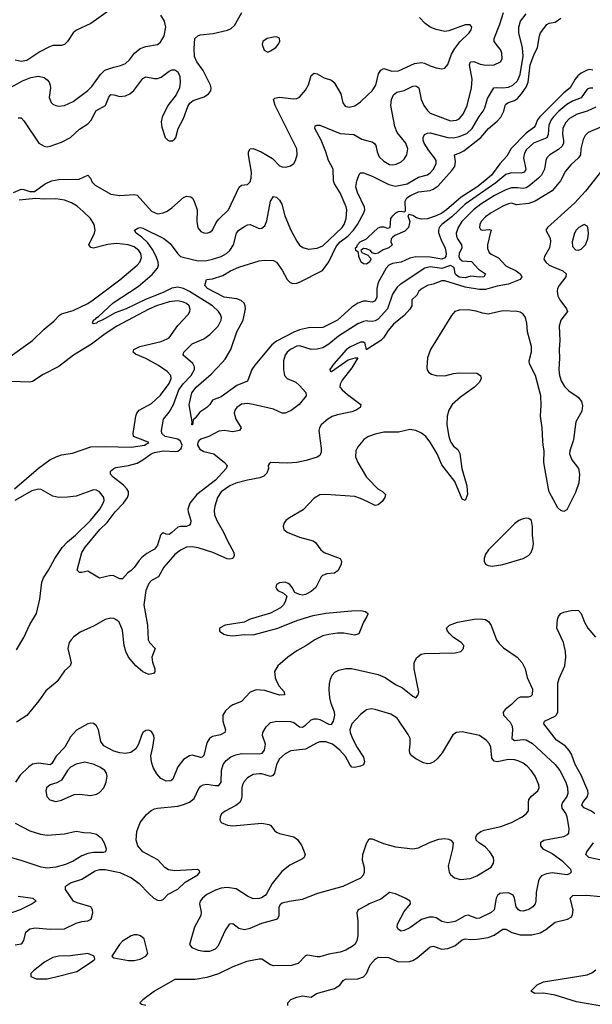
# Model space of a CAD drawing. Header units: inches. Extents: x 1550315 to 1685896, y 510706 to 640504.
# Tile 100 of 256: x 1617601 to 1621547, y 536119 to 542900. Entities that reach past the tile are written whole.
import ezdxf

# ---------------------------------------------------------------- set-up
doc = ezdxf.new("R2010")
doc.units = ezdxf.units.IN
doc.header["$MEASUREMENT"] = 0
for name, color, linetype in [('B6513', 7, 'Continuous'), ('B6514', 7, 'Continuous'), ('B6523', 7, 'Continuous'), ('B6524', 7, 'Continuous')]:
    doc.layers.add(name, color=color, linetype=linetype)

msp = doc.modelspace()

# ---------------------------------------------------------------- linework, layer by layer
at = {"layer": 'B6513', "color": 5}
for points, elevation in [([(1617566.2, 539670), (1617730, 539811.4), (1617808, 539870), (1617852.4, 539890), (1617890, 539902.5), (1617964.9, 539915.1), (1618090, 539957.9), (1618190, 539961.3), (1618370, 539956.6), (1618460.9, 539970), (1618491.2, 539988.8), (1618462.6, 540000)], 380), ([(1619671.8, 540000), (1619678.2, 539950), (1619677.7, 539922.3), (1619670, 539898), (1619651.7, 539888.3), (1619575.5, 539864.5), (1619510, 539849.9), (1619446.1, 539846.1), (1619330.5, 539849.5), (1619318.8, 539841.2), (1619314, 539830), (1619314.4, 539810), (1619303.5, 539776.5), (1619283.1, 539756.9), (1619255.5, 539744.5), (1619169.8, 539729.8), (1619090, 539707.5), (1619050, 539689.3), (1618990, 539648.9), (1618964.8, 539610), (1618944.7, 539550), (1618940.4, 539519.6), (1618943.2, 539490), (1618958.5, 539450), (1619005.8, 539370), (1619032, 539310), (1619076.3, 539230), (1619078.2, 539210), (1619070, 539189.7), (1619050, 539184.5), (1619030, 539187.4), (1618931, 539231), (1618830, 539263.4), (1618790, 539269.9), (1618750, 539266.6), (1618710, 539247.1), (1618670, 539215.8), (1618594, 539130), (1618556.8, 539063.2), (1618510, 539038), (1618490, 539016.9), (1618470, 538969.4), (1618456.9, 538870), (1618480.7, 538730), (1618486, 538630), (1618494.7, 538610), (1618534.7, 538570), (1618512.2, 538510), (1618515.5, 538475.5), (1618531.5, 538428.5), (1618531.5, 538408.4), (1618522.8, 538397.2), (1618490, 538389.7), (1618450, 538408.2), (1618402, 538450), (1618350, 538509.9), (1618331.9, 538550), (1618320.9, 538590), (1618310, 538696.9), (1618285.3, 538750), (1618270, 538765.3), (1618250, 538775.4), (1618230, 538779), (1618190, 538769.8), (1618113.6, 538726.4), (1618017.4, 538682.6), (1617974, 538650), (1617956.1, 538630), (1617942.6, 538610), (1617932.9, 538570), (1617956.1, 538470), (1617949.2, 538450.8), (1617910, 538415.4), (1617858.6, 538341.4), (1617781.3, 538278.8), (1617733.6, 538210), (1617650, 538109.1), (1617578.3, 538061.7)], 380), ([(1618835.7, 540000), (1618828.2, 539990), (1618826.2, 539970), (1618842.1, 539942.1), (1618870, 539925.7), (1618939.7, 539910), (1619012.2, 539850), (1619030.3, 539830), (1619024, 539810), (1618949.4, 539730), (1618821.1, 539630), (1618773.2, 539570), (1618758.4, 539530), (1618760.7, 539510), (1618781.1, 539450), (1618778.4, 539430), (1618770, 539418), (1618751.3, 539408.7), (1618710, 539409.8), (1618690, 539405.8), (1618650, 539367.9), (1618630, 539355), (1618610, 539356), (1618590, 539365.6), (1618579.9, 539360.1), (1618570, 539349.2), (1618550, 539280.7), (1618530, 539253.3), (1618477, 539223), (1618442.7, 539197.3), (1618423.4, 539176.6), (1618390, 539126.6), (1618370, 539106), (1618346, 539090), (1618310, 539049), (1618290, 539049), (1618250, 539069.3), (1618230, 539073.2), (1618150, 539054), (1618070, 539102), (1618030, 539092.7), (1618013.2, 539093.2), (1617997.2, 539110), (1618029.6, 539230), (1618053.3, 539270), (1618154.2, 539390), (1618203.1, 539436.9), (1618258.3, 539510), (1618317.1, 539570), (1618344.4, 539610), (1618351.6, 539630), (1618349.7, 539650), (1618339.1, 539670), (1618315.3, 539695.3), (1618245.4, 539750), (1618227.6, 539770), (1618226, 539790), (1618249.3, 539810), (1618264.2, 539815.8), (1618350, 539829.3), (1618410, 539845.8), (1618450, 539868.3), (1618507.6, 539910), (1618530, 539919), (1618590, 539930.4), (1618673.8, 539926.2), (1618690.6, 539929.4), (1618713.8, 539946.2), (1618720.9, 539970), (1618710, 539997.4), (1618706.1, 540000)], 360), ([(1619964.6, 540000), (1619930, 539957.7), (1619916.8, 539930), (1619913.7, 539890), (1619930.2, 539850), (1619990.1, 539750), (1620000, 539739.9)], 420), ([(1617579.7, 538560.3), (1617630, 538644.6), (1617670, 538734), (1617717, 538810), (1617739.9, 538910), (1617753.8, 539026.2), (1617764.1, 539055.9), (1617800.2, 539110), (1617842.4, 539190), (1617894, 539266), (1617930, 539304.3), (1617986.1, 539350), (1618089.2, 539450), (1618153.2, 539530), (1618176.9, 539570), (1618182.5, 539590), (1618179.6, 539610), (1618170, 539625.5), (1618150, 539647.6), (1618130, 539659.4), (1618110, 539662), (1618090, 539656.5), (1617990, 539618.4), (1617931.4, 539611.4), (1617870, 539610.6), (1617830, 539618.4), (1617750, 539663.6), (1617730, 539666.9), (1617684.4, 539655.6), (1617567.7, 539590)], 380), ([(1620000, 539578.8), (1619950, 539602.1), (1619910, 539616), (1619710, 539631.2), (1619670, 539626.8), (1619630, 539605.3), (1619554.5, 539525.5), (1619459.5, 539470), (1619435.8, 539450), (1619422, 539430), (1619416.4, 539410), (1619421.6, 539390), (1619444, 539370), (1619530, 539335.3), (1619623.8, 539310), (1619639.1, 539299.1), (1619675.6, 539250), (1619699.5, 539230), (1619810.2, 539190.2), (1619818, 539170), (1619814.9, 539150), (1619794.3, 539105.7), (1619770, 539087.8), (1619716.7, 539083.3), (1619686.9, 539073.1), (1619677.1, 539062.9), (1619640.4, 538990), (1619610, 538961.3), (1619570, 538942), (1619550, 538938), (1619530, 538940.7), (1619496, 538956), (1619479.3, 538990), (1619462.7, 539010), (1619450, 539017.6), (1619430, 539025.6), (1619390, 539021.6), (1619370.7, 539010), (1619366, 538990), (1619370, 538981), (1619378.8, 538970), (1619418, 538950), (1619441, 538930), (1619430.5, 538890), (1619418.4, 538870), (1619398, 538850), (1619330, 538813.3), (1619190, 538772.4), (1619148.2, 538751.8), (1619016, 538730), (1618977.3, 538710), (1618977.3, 538690), (1618983.7, 538683.7), (1619007.4, 538667.4), (1619030, 538661.3), (1619070, 538657.4), (1619150, 538665.3), (1619210, 538663.9), (1619380.7, 538710), (1619510, 538763.3), (1619623.9, 538796.1), (1619710, 538812.1), (1619888, 538830), (1619951.3, 538831.3), (1619983.4, 538823.4), (1620000, 538810.8)], 420), ([(1620000, 538807.1), (1619994, 538790), (1619968.9, 538751.1), (1619937.3, 538670), (1619910, 538660.5), (1619834, 538674), (1619790, 538675.3), (1619730, 538666.9), (1619690, 538656), (1619634.6, 538630), (1619571.9, 538588.1), (1619510, 538554.2), (1619447.9, 538510), (1619379.6, 538450), (1619357.3, 538410), (1619360.2, 538370), (1619367.6, 538350), (1619389.5, 538309.5), (1619423.1, 538270), (1619426, 538250), (1619390, 538247.7), (1619290, 538279.3), (1619230, 538284.9), (1619190, 538267.7), (1619130, 538203.5), (1619070, 538180.7), (1619050, 538168.7), (1619019, 538141.1), (1619001.2, 538110), (1618999.7, 538070), (1619018.9, 538010), (1619014.9, 537990), (1618984.8, 537975.2), (1618930, 537963.5), (1618909.5, 537950.5), (1618890, 537920.7), (1618870, 537832.7), (1618858.5, 537821.5), (1618850, 537818), (1618790, 537834.2), (1618770, 537830.9), (1618730, 537804.7), (1618690, 537755.1), (1618656.1, 537670), (1618641.8, 537658.2), (1618610, 537656.1), (1618573.6, 537673.6), (1618545.2, 537705.2), (1618520.7, 537750), (1618508.8, 537790), (1618504.8, 537830), (1618519.1, 537890), (1618526.6, 537950), (1618525.1, 537970), (1618510, 537998), (1618490, 538008), (1618470, 538004.7), (1618450.4, 537990), (1618439.5, 537970), (1618420.3, 537910), (1618401.6, 537878.4), (1618366.5, 537853.5), (1618330, 537847), (1618290, 537851.7), (1618250, 537863.4), (1618180.2, 537900.2), (1618158.9, 537930), (1618143.1, 538010), (1618130, 538036.3), (1618110, 538052.8), (1618090, 538055.8), (1618070, 538049.7), (1617993.1, 538006.9), (1617950, 537961.6), (1617912.1, 537890), (1617851.8, 537828.2), (1617821.9, 537778.1), (1617810, 537769.2), (1617730, 537780.5), (1617690, 537773.6), (1617664.5, 537755.5), (1617603.8, 537696.2), (1617571.2, 537650)], 420), ([(1617570, 536528.9), (1617610, 536534.7), (1617619, 536541), (1617630, 536559.3), (1617644.2, 536615.8), (1617670, 536638), (1617710, 536645), (1617810, 536635.6), (1617910, 536639.8), (1617990, 536677.4), (1618030, 536688.5), (1618070, 536692.8), (1618094.3, 536705.7), (1618104.6, 536750), (1618103.1, 536770), (1618090.4, 536790), (1617997, 536817), (1617972.7, 536830), (1617917.1, 536910), (1617915.5, 536930), (1617922.5, 536937.5), (1617950, 536955.1), (1618030, 536979.7), (1618121.7, 537038.3), (1618153, 537047), (1618190, 537047.7), (1618290, 537026), (1618372.4, 536990), (1618423.9, 536950), (1618490, 536881.1), (1618526.3, 536850), (1618550, 536837.2), (1618570, 536832.8), (1618590, 536841.6), (1618623.2, 536876.8), (1618690, 536911.9), (1618740.3, 536959.7), (1618827.7, 537010), (1618842.8, 537030), (1618839.1, 537039.1), (1618827.1, 537047.1), (1618670, 537037.8), (1618625.3, 537045.3), (1618601.5, 537061.5), (1618553.9, 537113.9), (1618449, 537170), (1618415.8, 537210), (1618403.9, 537250), (1618408, 537310), (1618430.3, 537370), (1618474.5, 537425.5), (1618507.3, 537452.7), (1618530, 537465.1), (1618550, 537470.8), (1618690, 537484.4), (1618730, 537494.4), (1618770, 537510.8), (1618802.6, 537537.4), (1618835.6, 537604.4), (1618850, 537621.1), (1618865.5, 537630), (1618890, 537635.3), (1618950, 537624.9), (1618973.4, 537626.6), (1618989.4, 537650), (1618991.5, 537728.5), (1619003.9, 537770), (1619023, 537797), (1619056.7, 537823.3), (1619090, 537838.2), (1619130, 537846.9), (1619250, 537844.5), (1619272.1, 537847.9), (1619287.7, 537870), (1619295.2, 537910), (1619273.4, 537970), (1619276.5, 537990), (1619298.7, 538030), (1619330, 538058.9), (1619372.1, 538067.9), (1619467.4, 538067.4), (1619490, 538060.8), (1619530, 538030.9), (1619550, 538028.7), (1619570, 538040.9), (1619610, 538077.2), (1619630, 538084.1), (1619650, 538084.4), (1619670, 538079.4), (1619730, 538048.1), (1619750, 538047.2), (1619762.9, 538070), (1619772.4, 538110), (1619770.2, 538130), (1619747.5, 538190), (1619738.8, 538230), (1619733, 538287), (1619734.5, 538325.5), (1619741.8, 538358.2), (1619754.6, 538385.4), (1619773.4, 538406.6), (1619799.5, 538420.5), (1619847.1, 538432.9), (1619887.2, 538432.8), (1620000, 538406.9)], 440), ([(1620000, 538150.1), (1619990, 538148.2), (1619950, 538114), (1619890.2, 538050), (1619876.8, 538010), (1619878.5, 537990), (1619893.5, 537950), (1619927, 537887.1), (1619970, 537820.7), (1619976, 537790), (1619970, 537767.6), (1619950, 537758), (1619911.3, 537750), (1619890, 537751.8), (1619875.1, 537770), (1619845.6, 537825.6), (1619806.4, 537870), (1619755.6, 537910), (1619710, 537927.2), (1619670, 537927), (1619650, 537920.6), (1619570, 537876.5), (1619470, 537864.8), (1619430, 537845), (1619390, 537809.7), (1619369.6, 537770.4), (1619355.7, 537710), (1619344.1, 537695.9), (1619330, 537689), (1619270, 537706.6), (1619250, 537707.2), (1619210, 537701.8), (1619170, 537679.7), (1619147.2, 537652.8), (1619137.3, 537630), (1619131.4, 537610), (1619132.4, 537550), (1619128.1, 537530), (1619116.9, 537510), (1619090, 537487.1), (1619017.3, 537450), (1618990.7, 537430), (1618982, 537410), (1618980.7, 537390), (1618990, 537371.3), (1619032.2, 537352.2), (1619070, 537349), (1619270, 537366.3), (1619317.4, 537357.4), (1619330.7, 537350), (1619355.6, 537315.6), (1619370, 537303.8), (1619390, 537295.3), (1619490, 537272.2), (1619514.4, 537254.4), (1619545.5, 537210), (1619567.3, 537150), (1619560.7, 537130), (1619550, 537120.9), (1619463.2, 537076.8), (1619406.8, 537033.2), (1619339.5, 536950), (1619301.3, 536878.7), (1619292.1, 536867.9), (1619266.9, 536853.1), (1619250, 536847), (1619210, 536844.5), (1619170, 536862.9), (1619093.1, 536913.1), (1619030, 536923.1), (1618990, 536918.2), (1618950, 536905.5), (1618890, 536874.8), (1618860.3, 536850), (1618845.3, 536830), (1618840.4, 536810), (1618852.5, 536752.5), (1618848.5, 536730), (1618806, 536650), (1618770.8, 536530), (1618786, 536510), (1618831.8, 536491.8), (1618870, 536484.4), (1618910, 536484.4), (1618950, 536502), (1618970, 536523), (1619015.8, 536624.2), (1619050, 536673), (1619070, 536674.9), (1619110, 536644.2), (1619150, 536634.6), (1619190, 536644), (1619270, 536678.9), (1619370, 536704.9), (1619379, 536710), (1619389.3, 536730), (1619389.6, 536790.4), (1619399.3, 536810), (1619410, 536818), (1619458, 536830), (1619550, 536842.6), (1619655.7, 536884.3), (1619830, 536932.4), (1619950.6, 536989.4), (1619969.6, 537010), (1619977.7, 537030), (1619977.8, 537057.8), (1619963.5, 537110), (1619965.7, 537150), (1619990, 537227.3), (1620000, 537243.1)], 460), ([(1617570, 537365.6), (1617670, 537314.3), (1617744.9, 537290), (1617790, 537284.1), (1617910, 537292.3), (1617990, 537310.3), (1618042, 537302), (1618090, 537300.9), (1618130.3, 537290.3), (1618164, 537264), (1618183.6, 537230), (1618196, 537190), (1618191.5, 537168.5), (1618175.9, 537164.1), (1618110, 537163.8), (1618070, 537158), (1618030, 537142.2), (1617970, 537105.3), (1617917.4, 537082.6), (1617850, 537062.4), (1617790, 537056.4), (1617750, 537063.7), (1617610.7, 537109.3), (1617490, 537142.7)], 420), ([(1617590, 536863.7), (1617690.7, 536850), (1617715.5, 536830), (1617686.4, 536810), (1617603.7, 536770), (1617505.5, 536734.5)], 420), ([(1620000, 536804.9), (1619933.6, 536770), (1619923, 536750), (1619930.8, 536690.8), (1619929.8, 536590), (1619925, 536555), (1619910, 536530.3), (1619899, 536520.9), (1619848.4, 536491.6), (1619810, 536478.8), (1619730, 536463.6), (1619670, 536446.4), (1619650, 536445.2), (1619583.7, 536456.3), (1619570, 536452.2), (1619519.6, 536400.4), (1619474.2, 536385.8), (1619350, 536384.9), (1619330, 536390.4), (1619270.2, 536430.2), (1619250, 536430.2), (1619166.1, 536413.9), (1619070, 536376.1), (1618970.4, 536329.6), (1618890, 536303.5), (1618810, 536290.2), (1618670, 536290.3), (1618530, 536210.4), (1618449, 536150), (1618428.7, 536130), (1618440.9, 536120.9), (1618470, 536112)], 440), ([(1619449.4, 536110), (1619447.6, 536130), (1619470, 536152.2), (1619510, 536168.5), (1619550, 536177.4), (1619610, 536167.7), (1619646.3, 536193.7), (1619770, 536227.1), (1619807.3, 536250), (1619830, 536283), (1619847, 536293), (1619930, 536295.2), (1619970, 536308.1), (1619989.7, 536330), (1620000, 536352.8)], 420)]:
    msp.add_lwpolyline(points, dxfattribs=dict(at, elevation=elevation))
for points, elevation in [([(1618050, 537786), (1617990, 537773.2), (1617950, 537752.7), (1617930.2, 537730), (1617890, 537663), (1617856.2, 537643.8), (1617810, 537629.6), (1617786.4, 537610), (1617780.4, 537590), (1617788.2, 537550), (1617807.7, 537527.7), (1617850, 537516), (1617890, 537524), (1617976.8, 537563.2), (1618010, 537565.3), (1618090, 537557.6), (1618130, 537566), (1618150, 537577.1), (1618181.3, 537610), (1618196.9, 537650), (1618203, 537690), (1618199.6, 537710), (1618187.6, 537730), (1618157.6, 537750), (1618113.6, 537770)], 440), ([(1618390, 536598), (1618370, 536591.5), (1618310, 536552.8), (1618288.9, 536530), (1618236, 536450), (1618250, 536438.8), (1618350, 536420.2), (1618390, 536419.7), (1618430, 536429.2), (1618469.5, 536450), (1618484.5, 536470), (1618457.6, 536570), (1618432.7, 536590), (1618410, 536596.3)], 460), ([(1618069.5, 536469.5), (1617950, 536452.1), (1617870, 536449.7), (1617830, 536441), (1617772.2, 536410), (1617695.5, 536350), (1617678, 536330), (1617677.3, 536310), (1617714.6, 536294.6), (1617790, 536294.2), (1617850, 536308.2), (1617995.4, 536344.6), (1618103.2, 536416.8), (1618118, 536430), (1618114, 536450)], 460)]:
    msp.add_lwpolyline(points, close=True, dxfattribs=dict(at, elevation=elevation))
at = {"layer": 'B6514', "color": 5}
for points, elevation in [([(1617518, 542422), (1617621.1, 542478.9), (1617677.2, 542502.8), (1617730, 542511.7), (1617770, 542501.7), (1617790, 542487), (1617803.6, 542470), (1617811.4, 542450), (1617812.4, 542430), (1617804.2, 542364.2), (1617818, 542330), (1617830, 542318), (1617850, 542308.7), (1617870, 542305.7), (1617910, 542309), (1617970, 542336.1), (1618070, 542412.2), (1618098.8, 542441.2), (1618156.7, 542523.3), (1618188.1, 542551.9), (1618250, 542573.5), (1618296, 542584), (1618330, 542599.1), (1618357, 542623), (1618390.9, 542670), (1618430, 542702.3), (1618470, 542715.8), (1618549.6, 542730.4), (1618570, 542745.5), (1618596.9, 542790), (1618607.3, 542850), (1618599.5, 542890), (1618572.7, 542932.7)], 440), ([(1618216.8, 542963.2), (1618090, 542874.6), (1617992.5, 542827.5), (1617969, 542810), (1617930.8, 542749.2), (1617910, 542729.7), (1617890, 542723.5), (1617830, 542722.7), (1617805.4, 542714.6), (1617740.4, 542679.6), (1617650, 542618.7), (1617610, 542613), (1617570, 542622.4)], 440), ([(1617590, 542224.4), (1617610, 542224.6), (1617630, 542202.8), (1617733.1, 542050), (1617770, 542028.4), (1617790, 542025.2), (1617810, 542028.5), (1617890, 542056.5), (1617950, 542088.2), (1618013.6, 542146.4), (1618070, 542183.2), (1618094.6, 542210), (1618126.2, 542273.8), (1618191.4, 542308.6), (1618214.2, 542365.8), (1618230, 542385), (1618250, 542384), (1618290, 542372), (1618330, 542375.7), (1618360.4, 542390), (1618388.4, 542411.6), (1618450, 542496.5), (1618470, 542506), (1618530, 542494.3), (1618550, 542494.7), (1618575.9, 542504.1), (1618630, 542546), (1618650, 542555), (1618670, 542556.1), (1618690, 542542.4), (1618703.6, 542510), (1618706.2, 542470), (1618701.5, 542430), (1618678.2, 542381.8), (1618622.3, 542310), (1618583.1, 542230), (1618576.3, 542196.3), (1618581.1, 542161.1), (1618603, 542090), (1618621, 542070), (1618630, 542066), (1618653, 542067), (1618670, 542078.8), (1618677, 542090), (1618693.3, 542150), (1618730, 542219.1), (1618758.5, 542301.5), (1618773.5, 542326.5), (1618796.4, 542343.6), (1618871.8, 542370), (1618901.6, 542390), (1618916.9, 542410), (1618919.7, 542430), (1618914.7, 542450), (1618864.7, 542550), (1618821.3, 542610), (1618805.9, 542645.9), (1618802.2, 542702.2), (1618808.4, 542771.6), (1618827.3, 542790), (1618844.8, 542795.2), (1618935.1, 542804.9), (1619032.4, 542827.6), (1619059.2, 542840.8), (1619080.3, 542859.7), (1619130.9, 542950)], 420), ([(1617558, 541710), (1617610, 541732.2), (1617630, 541730.2), (1617670, 541716), (1617703, 541717), (1617776.9, 541770), (1617820.5, 541790), (1617870, 541799.1), (1618010, 541801.6), (1618070, 541830.3), (1618088.9, 541810), (1618101.3, 541781.3), (1618120.2, 541760.2), (1618230, 541698), (1618290, 541689.6), (1618390, 541695.8), (1618410, 541691.2), (1618510, 541582.4), (1618550, 541564.2), (1618590, 541569.2), (1618617.6, 541582.4), (1618650, 541605.4), (1618730, 541676.8), (1618750, 541684.1), (1618779.6, 541679.6), (1618791.5, 541671.5), (1618802.8, 541650), (1618823.6, 541590), (1618821.7, 541510), (1618827.9, 541467.9), (1618850, 541442), (1618870, 541432.7), (1618890, 541430.4), (1618910, 541436.4), (1618930, 541450.6), (1618955.7, 541504.3), (1618973, 541527.1), (1619039.3, 541590), (1619114.2, 541745.8), (1619130, 541760.4), (1619170, 541766.4), (1619190, 541782.8), (1619196.9, 541810), (1619197.3, 541850), (1619176.9, 541970), (1619177.6, 541990), (1619189.7, 542010.3), (1619210, 542012.9), (1619264.4, 541990), (1619343.7, 541943.7), (1619390, 541894.9), (1619410, 541886.7), (1619434.3, 541885.7), (1619465.8, 541894.2), (1619489.6, 541910.4), (1619500.9, 541930), (1619511.8, 541970), (1619509.5, 542010), (1619361.3, 542310), (1619349.8, 542350), (1619360, 542360), (1619390, 542366.4), (1619490, 542355), (1619510, 542357.5), (1619530, 542366.9), (1619570, 542415.3), (1619590, 542452.7), (1619610, 542514.9), (1619630, 542531.3), (1619650, 542526.4), (1619699.4, 542499.4), (1619750, 542482.8), (1619768.7, 542468.7), (1619813.1, 542390), (1619827.1, 542327.1), (1619844.4, 542304.4), (1619870, 542298), (1619910, 542308), (1619950, 542334.3), (1620000, 542381.8)], 380), ([(1618706.1, 540000), (1618690, 540010.6), (1618603.4, 540030), (1618580.7, 540050), (1618578.8, 540070), (1618591.6, 540148.4), (1618630, 540197.8), (1618660.6, 540250), (1618697.7, 540350), (1618726.9, 540393.1), (1618781.9, 540450), (1618804.7, 540490), (1618805.2, 540510), (1618793.3, 540533.3), (1618726.9, 540590), (1618731.1, 540610), (1618790, 540667.1), (1618870, 540702.3), (1618910, 540731.6), (1618968.6, 540790), (1618988.8, 540830), (1618990.8, 540850), (1618983.5, 540870), (1618969.8, 540890), (1618929.2, 540930), (1618770, 541029.2), (1618730, 541048.4), (1618690, 541059.1), (1618650, 541051.6), (1618590, 541022.5), (1618467, 540973), (1618333.8, 540910), (1618259.3, 540880.7), (1618170, 540831.5), (1618140.3, 540819.7), (1618130, 540809.7), (1618110, 540806), (1618102, 540810), (1618109.2, 540830), (1618123.3, 540836.7), (1618132.3, 540850), (1618144, 540856), (1618245.6, 540950), (1618417.5, 541062.5), (1618513.7, 541146.3), (1618550.5, 541190), (1618556.7, 541210), (1618556.1, 541230), (1618541.6, 541270), (1618517.1, 541317.1), (1618482.9, 541362.9), (1618441.6, 541401.6), (1618403.1, 541430), (1618392.3, 541450), (1618414.5, 541465.5), (1618430, 541468.7), (1618450, 541465.5), (1618593.6, 541393.6), (1618638.7, 541358.7), (1618690, 541287.7), (1618710, 541270.1), (1618724.1, 541264.1), (1618830, 541239.5), (1618890, 541242.4), (1618930, 541250.1), (1618990, 541270.2), (1619025.7, 541290), (1619048.7, 541310), (1619074, 541350), (1619095.1, 541430), (1619111.6, 541450), (1619150, 541475.3), (1619170, 541486.7), (1619190, 541490.3), (1619250, 541463.1), (1619270, 541464.9), (1619290, 541480.4), (1619304.6, 541515.4), (1619328.9, 541650), (1619350, 541682.4), (1619370, 541678.7), (1619390, 541658), (1619406.2, 541630), (1619428.7, 541550), (1619470.1, 541450.1), (1619510, 541374.4), (1619530, 541348.5), (1619552.3, 541332.3), (1619590, 541320.3), (1619650, 541325.8), (1619690, 541342.2), (1619823.9, 541470), (1619836.7, 541490), (1619850.4, 541530), (1619854.9, 541590), (1619850.4, 541610.4), (1619808.2, 541708.2), (1619769.8, 541770), (1619763.5, 541790), (1619760.7, 541870), (1619729.1, 541930), (1619711.1, 541990), (1619677.1, 542070), (1619633.7, 542150), (1619637.2, 542170), (1619650, 542174.6), (1619670, 542173.4), (1619810, 542116.1), (1619902.8, 542110), (1619957.5, 542077.5), (1620000, 542066.4)], 360), ([(1620000, 540960.5), (1619990, 540962.3), (1619970, 540961.3), (1619930, 540948.2), (1619890, 540919.4), (1619790, 540830.5), (1619690, 540780.5), (1619590, 540777.6), (1619530, 540763.9), (1619490, 540748.4), (1619370, 540685.7), (1619339.2, 540660.8), (1619220, 540520), (1619199.7, 540490), (1619170.3, 540409.7), (1619098, 540382), (1618990, 540303.1), (1618930, 540279), (1618910.4, 540250), (1618890, 540229.6), (1618842.8, 540197.2), (1618810, 540155.3), (1618796, 540144), (1618790.9, 540110.9), (1618788, 540110), (1618788.7, 540130), (1618767.8, 540247.8), (1618787.3, 540330), (1618816.9, 540370), (1618920, 540460), (1618999.5, 540540.5), (1619016.7, 540563.3), (1619056.1, 540630), (1619097.7, 540750), (1619139.7, 540830), (1619155.8, 540910), (1619155.4, 540930), (1619147.9, 540947.9), (1619126.5, 540966.5), (1619096.8, 540976.8), (1619009.9, 540989.9), (1618895.1, 541050), (1618876, 541070), (1618888, 541110), (1618930, 541116.5), (1619000.6, 541139.4), (1619053.3, 541170), (1619110, 541195.4), (1619250, 541239.7), (1619284.8, 541244.8), (1619350, 541240.8), (1619370, 541230.3), (1619410, 541174.9), (1619443, 541110), (1619463.9, 541090), (1619483.8, 541083.8), (1619510, 541085), (1619530, 541091.7), (1619687.6, 541172.4), (1619730, 541233.8), (1619780.9, 541339.1), (1619809.9, 541370), (1619861.3, 541410), (1619901.2, 541450), (1619928.7, 541490), (1619972.9, 541570), (1619978.6, 541590), (1619977.4, 541610), (1619929.2, 541709.2), (1619918, 541750), (1619923.8, 541790), (1619941.3, 541838.7), (1619950, 541846.3), (1619970, 541846), (1620000, 541834.8)], 340), ([(1617519.1, 540570), (1617688.7, 540691.3), (1617769.8, 540770), (1617836.5, 540823.5), (1617874.7, 540865.3), (1617890, 540875.5), (1617970, 540897.2), (1618070, 540945.9), (1618107.9, 540970), (1618290, 541108.5), (1618411, 541210), (1618429.8, 541230), (1618440.5, 541259.5), (1618436.2, 541290), (1618422.3, 541310), (1618390, 541335.5), (1618349.4, 541350), (1618270, 541358.3), (1618208.9, 541351.1), (1618110, 541327.9), (1618090, 541331.3), (1618076.8, 541350), (1618117, 541430), (1618122, 541450), (1618114.4, 541490), (1618089, 541530), (1618038.8, 541578.8), (1617996, 541616), (1617958.8, 541638.8), (1617910, 541658), (1617850, 541667.3), (1617770, 541665.1), (1617711.2, 541668.8), (1617596.3, 541656.3)], 380), ([(1620000, 541223.7), (1619990, 541217.6), (1619970, 541219.5), (1619953.2, 541230), (1619937.2, 541270), (1619936.4, 541296.4), (1619918, 541310), (1619915.3, 541330), (1619924.1, 541335.9), (1619929.5, 541350), (1619947.3, 541370), (1619989.6, 541390.4), (1620000, 541400.2)], 320), ([(1620000, 541318), (1619990, 541322.7), (1619970, 541324), (1619951.3, 541310), (1619958, 541298), (1619998.8, 541278.8), (1620000, 541277.6)], 320), ([(1618462.6, 540000), (1618386, 540030), (1618383.6, 540050), (1618401.2, 540170), (1618409.2, 540190.8), (1618424.4, 540210), (1618510, 540256.5), (1618570, 540313.4), (1618630, 540394.3), (1618643.7, 540430), (1618641.4, 540450), (1618617.3, 540477.3), (1618558.1, 540518.1), (1618470, 540567), (1618397.8, 540597.8), (1618382.4, 540610), (1618388.2, 540630), (1618429.5, 540650), (1618576.2, 540683.8), (1618618.2, 540701.8), (1618630, 540710.3), (1618690, 540794.7), (1618760.9, 540870), (1618772.9, 540890), (1618775.2, 540904.8), (1618768.5, 540930), (1618750, 540946.4), (1618730, 540956), (1618690, 540965.2), (1618630, 540956.4), (1618544.4, 540930), (1618490, 540907.5), (1618270, 540789.9), (1618190, 540737.7), (1618095.1, 540664.9), (1617970.8, 540590), (1617870, 540510.9), (1617763.5, 540456.5), (1617690, 540408.9), (1617670, 540403.2), (1617410, 540413.2)], 380), ([(1620000, 540824.9), (1619990, 540825.7), (1619970, 540822.3), (1619930, 540804.9), (1619798.4, 540721.6), (1619730, 540665.2), (1619690, 540640.2), (1619650, 540630.6), (1619610, 540629.8), (1619530, 540655.2), (1619510, 540652.9), (1619465.8, 540630), (1619442.8, 540610), (1619430.2, 540590), (1619419, 540550), (1619417.7, 540490), (1619424.9, 540450), (1619444.9, 540430), (1619503, 540403), (1619530, 540380.8), (1619573.1, 540333.2), (1619574, 540310), (1619527.5, 540250), (1619472.3, 540207.7), (1619430, 540189.9), (1619410, 540191.2), (1619350, 540218.9), (1619209.3, 540250), (1619170, 540258), (1619130, 540253.2), (1619096, 540230), (1619083.2, 540210), (1619079.6, 540190), (1619090.2, 540150), (1619126, 540090), (1619114.4, 540070), (1619070, 540060.8), (1619010, 540069.9), (1618973.9, 540066.1), (1618904.2, 540030), (1618850, 540012.4), (1618837.6, 540002.4), (1618835.7, 540000)], 360), ([(1620000, 540633.9), (1619990, 540627.6), (1619982.4, 540670), (1619970, 540680.3), (1619950, 540680.2), (1619875.7, 540644.3), (1619850, 540626), (1619764.9, 540530), (1619737.1, 540490), (1619740.3, 540480.3), (1619750, 540477.1), (1619863.2, 540556.8), (1619911.7, 540571.7), (1619931.8, 540571.8), (1619890, 540502.9), (1619822.6, 540417.4), (1619808.3, 540390), (1619806.3, 540370), (1619821.8, 540350), (1619858.6, 540318.6), (1619950.4, 540250), (1619947.4, 540230), (1619920.3, 540210), (1619890, 540198.7), (1619790, 540179.3), (1619753.6, 540166.4), (1619724, 540150), (1619678, 540110), (1619666.4, 540090), (1619662.9, 540070), (1619671.8, 540000)], 380), ([(1620000, 540027.4), (1619971.5, 540008.5), (1619964.6, 540000)], 420)]:
    msp.add_lwpolyline(points, dxfattribs=dict(at, elevation=elevation))
at = {"layer": 'B6514', "color": 5, "elevation": 420}
msp.add_lwpolyline([(1619370, 542782), (1619350, 542780.7), (1619306, 542770), (1619277.3, 542750), (1619270.7, 542730), (1619284.9, 542690), (1619310, 542676.3), (1619330, 542684.9), (1619366.6, 542710), (1619382.9, 542730), (1619393, 542750), (1619390, 542773.2)], close=True, dxfattribs=at)
at = {"layer": 'B6523', "color": 5}
for points, elevation in [([(1620567.9, 540000), (1620571.4, 539990), (1620590, 539964.2), (1620619.9, 539939.9), (1620633.7, 539913.7), (1620648.4, 539808.4), (1620682.4, 539690), (1620686.8, 539630), (1620670, 539588), (1620650, 539598), (1620598.6, 539718.6), (1620510, 539834.3), (1620476.4, 539910), (1620430.3, 539990.3), (1620422.4, 540000)], 420), ([(1621414, 540000), (1621392, 539930), (1621390.3, 539910), (1621406.4, 539870), (1621450.4, 539810), (1621457.6, 539770), (1621453.1, 539710), (1621430, 539644), (1621370, 539525.2), (1621350, 539512.7), (1621330, 539519.5), (1621310, 539538), (1621250, 539649.2), (1621244, 539670), (1621211.4, 539850), (1621215.8, 539930), (1621207.1, 539970), (1621205.6, 540000)], 420), ([(1620000, 539739.9), (1620069, 539669), (1620101.1, 539650), (1620120.9, 539630), (1620118, 539610), (1620097.9, 539582.1), (1620070, 539558.4), (1620050, 539555.4), (1620000, 539578.8)], 420), ([(1620000, 538810.8), (1620001, 538810), (1620000, 538807.1)], 420), ([(1621563.1, 537430), (1621540.4, 537450), (1621491.3, 537471.3), (1621474.5, 537490), (1621480.8, 537510), (1621513, 537550), (1621518.8, 537570), (1621516.7, 537590), (1621470, 537696.8), (1621428.7, 537770), (1621402.1, 537842.1), (1621388.1, 537868.1), (1621359.5, 537899.5), (1621298.8, 537938.8), (1621212.3, 538050), (1621216.3, 538070), (1621290, 538103.5), (1621298.5, 538110), (1621307.8, 538130), (1621309.8, 538330.2), (1621317.8, 538362.2), (1621356.4, 538450), (1621363.1, 538510), (1621361.8, 538550), (1621348.9, 538610), (1621302.7, 538710), (1621307, 538770), (1621314.5, 538790), (1621330, 538810.5), (1621350, 538819.3), (1621410, 538832.7), (1621450.4, 538830.4), (1621470, 538811), (1621493.4, 538750), (1621514.9, 538710), (1621567.5, 538647.5)], 420), ([(1620000, 538406.9), (1620070, 538390.8), (1620118.7, 538370), (1620190, 538322), (1620239.7, 538299.7), (1620310, 538240.7), (1620330, 538229.5), (1620347.7, 538250), (1620350.3, 538269.7), (1620318, 538430), (1620319.5, 538470), (1620335.3, 538504.7), (1620366.8, 538530), (1620390, 538535.8), (1620600.9, 538539.1), (1620640.7, 538550), (1620659.1, 538570), (1620660.7, 538590), (1620644, 538610), (1620590, 538646.4), (1620565.5, 538670), (1620547.7, 538690), (1620542, 538710), (1620562.8, 538730), (1620618, 538750), (1620731.5, 538771.5), (1620773.6, 538773.6), (1620810, 538769.3), (1620833.1, 538753.1), (1620850, 538729), (1620887.3, 538630), (1620903.9, 538603.9), (1620934, 538574), (1621029.6, 538510), (1621062.6, 538470), (1621083.1, 538430), (1621097.2, 538370), (1621133.3, 538290), (1621131.2, 538250), (1621120.1, 538239.9), (1621105.6, 538234.4), (1621050, 538233.8), (1621030, 538225.2), (1620990, 538183.9), (1620946.6, 538150), (1620932.3, 538130), (1620935.3, 538110), (1620981.2, 538061.2), (1620995, 538035), (1620997, 538010), (1620991.1, 537950), (1621010, 537936.8), (1621070, 537942.7), (1621090, 537939.4), (1621135.5, 537915.5), (1621291.6, 537771.6), (1621321.7, 537730), (1621365.2, 537650), (1621376, 537610), (1621376.8, 537570), (1621371.3, 537550), (1621341.9, 537510), (1621333.3, 537490), (1621337.3, 537470), (1621364, 537430), (1621370.7, 537410), (1621385.6, 537330), (1621381.6, 537298.4), (1621373.7, 537286.3), (1621348.2, 537271.8), (1621212.2, 537247.8), (1621189.1, 537230.9), (1621188.5, 537210), (1621205.1, 537190), (1621270, 537158.3), (1621336.5, 537110), (1621395.1, 537050), (1621401.6, 537030), (1621390, 537018.4), (1621370, 537011.8), (1621270, 537024.6), (1621230, 537018.5), (1621197, 537003), (1621185.1, 536990), (1621176.1, 536970), (1621159.1, 536890), (1621158.3, 536830), (1621152.6, 536810), (1621136.9, 536790), (1621110, 536771.7), (1621070, 536760.9), (1621050, 536763.1), (1621038, 536770), (1621022.8, 536790), (1621010.2, 536850.2), (1621000.3, 536870), (1620970, 536885.8), (1620930, 536885.5), (1620910, 536881.1), (1620892.1, 536867.9), (1620884.8, 536850), (1620869.8, 536770), (1620850, 536751.4), (1620770, 536713), (1620750, 536711), (1620690, 536732.5), (1620670, 536728.6), (1620600.7, 536690), (1620550, 536680.2), (1620510.5, 536690), (1620470, 536713.6), (1620450, 536719), (1620421.8, 536718.2), (1620370, 536703.7), (1620290, 536644.7), (1620250, 536626.5), (1620230, 536623.1), (1620210, 536633.4), (1620202.3, 536650), (1620204.7, 536670), (1620250, 536757), (1620294.8, 536810), (1620290.8, 536830), (1620257.3, 536850), (1620190, 536879.5), (1620150, 536888.4), (1620090, 536842.3), (1620009.9, 536810.1), (1620000, 536804.9)], 440), ([(1620000, 537243.1), (1620010, 537258.8), (1620030, 537258.4), (1620107.5, 537227.5), (1620190, 537202.8), (1620310, 537190.3), (1620350, 537197), (1620430, 537236.1), (1620490, 537256.2), (1620530, 537260.8), (1620556.4, 537256.4), (1620570.7, 537250), (1620588, 537230), (1620583.8, 537190), (1620553.4, 537070), (1620560.3, 537030), (1620570, 537013.4), (1620597.3, 536990), (1620638.3, 536978.3), (1620704.6, 536984.6), (1620750, 537003.1), (1620850, 537064.4), (1620866, 537090), (1620868, 537110), (1620865.1, 537130), (1620839.8, 537170), (1620810, 537200.4), (1620766.6, 537230), (1620747, 537250), (1620744.5, 537270), (1620752.3, 537290), (1620778, 537310), (1620800.9, 537319.1), (1620915.7, 537344.3), (1620989.8, 537370.1), (1621063.7, 537410), (1621089.7, 537430.3), (1621107.7, 537452.3), (1621106, 537510), (1621109.7, 537530), (1621126.5, 537553.5), (1621171.5, 537590), (1621179.7, 537610), (1621177.7, 537630), (1621151.9, 537690), (1621125.1, 537730), (1621098.1, 537758.1), (1621070, 537778.7), (1621035.5, 537795.5), (1621010, 537802.2), (1620970, 537804.6), (1620890, 537789.9), (1620870, 537794.6), (1620855.2, 537815.2), (1620847.9, 537890), (1620835.6, 537915.6), (1620816.4, 537936.4), (1620769.8, 537969.8), (1620650, 537994.7), (1620610, 537992), (1620584.7, 537975.3), (1620511.5, 537850), (1620478.3, 537810), (1620455.3, 537790), (1620430, 537777.2), (1620410, 537776), (1620383, 537783), (1620329.6, 537810), (1620302.4, 537830), (1620288.8, 537848.8), (1620286, 537870), (1620292.1, 537910), (1620290.9, 537950), (1620277.9, 537977.9), (1620203, 538090), (1620158.3, 538118.3), (1620050.3, 538149.7), (1620024.9, 538155.1), (1620000, 538150.1)], 460), ([(1621630, 537107.3), (1621523.6, 537130), (1621501, 537150), (1621509.8, 537170), (1621555.7, 537230)], 420), ([(1620000, 536352.8), (1620016.8, 536390), (1620050, 536430.3), (1620070, 536443.1), (1620141.5, 536441.5), (1620210, 536411.4), (1620286.5, 536413.5), (1620310, 536421.1), (1620340, 536440), (1620430, 536515.8), (1620450, 536519.7), (1620510, 536499.2), (1620550, 536502.6), (1620598.2, 536521.8), (1620650, 536563.2), (1620670, 536569.3), (1620710, 536565.3), (1620752.5, 536567.5), (1620830, 536580.2), (1620870, 536595.2), (1620930, 536637.2), (1620950, 536636.5), (1620992.7, 536612.7), (1621050, 536598.3), (1621130, 536596.5), (1621188.2, 536611.8), (1621226.3, 536633.7), (1621290, 536684.4), (1621375.6, 536704.4), (1621400.1, 536719.9), (1621410, 536736), (1621413.8, 536770), (1621394, 536850), (1621411.9, 536868.1), (1621509.9, 536870.1), (1621602.1, 536862.1)], 420), ([(1621623.9, 536103.9), (1621436.7, 536136.7), (1621290, 536182.8), (1621210, 536194.6), (1621150, 536194.3), (1621123.7, 536210), (1621166.1, 536253.9), (1621210, 536274.6), (1621510, 536321.8), (1621544, 536336), (1621570, 536355.6)], 380)]:
    msp.add_lwpolyline(points, dxfattribs=dict(at, elevation=elevation))
at = {"layer": 'B6523', "color": 5, "elevation": 440}
msp.add_lwpolyline([(1621090, 539467.6), (1621070, 539463), (1621040.5, 539450), (1621012.7, 539430), (1620830.7, 539250), (1620810, 539219), (1620802, 539190), (1620802, 539170), (1620810.8, 539150), (1620830, 539141.3), (1620856.7, 539136.7), (1620930, 539147.4), (1621070, 539188.9), (1621106, 539210), (1621124.5, 539230), (1621137.7, 539262.3), (1621142.4, 539290), (1621133.3, 539350), (1621135.1, 539410), (1621126.6, 539450), (1621110, 539464.5)], close=True, dxfattribs=at)
at = {"layer": 'B6524', "color": 5}
for points, elevation in [([(1620000, 542066.4), (1620030, 542058.7), (1620046.8, 542046.8), (1620054.2, 542034.2), (1620063.2, 541990), (1620076.8, 541956.8), (1620110, 541925.4), (1620150, 541904.1), (1620170, 541901.2), (1620194.3, 541905.7), (1620230, 541922), (1620250, 541940.3), (1620268.9, 541970), (1620275.4, 542010), (1620260.7, 542050), (1620202.7, 542122.7), (1620185.5, 542165.5), (1620157.5, 542310), (1620161.7, 542350), (1620177.5, 542382.5), (1620199.9, 542400.1), (1620250, 542413.8), (1620310, 542442.2), (1620330, 542444.7), (1620351.8, 542430), (1620368, 542350), (1620386, 542310), (1620410, 542275.3), (1620430, 542257.2), (1620570, 542204), (1620610, 542207.8), (1620630, 542218.4), (1620657.4, 542250), (1620683.9, 542310), (1620715, 542430), (1620719.6, 542490), (1620699.8, 542590), (1620706.9, 542610), (1620730, 542612.3), (1620773.3, 542593.3), (1620813.5, 542586.5), (1620869.8, 542590.2), (1620913.6, 542610), (1620925.1, 542630), (1620923.9, 542670), (1620916.4, 542690), (1620870.8, 542750), (1620869.8, 542770), (1620910, 542868.7), (1620933.5, 542950)], 360), ([(1620000, 541834.8), (1620030, 541823.5), (1620145.3, 541765.3), (1620190, 541753.8), (1620270, 541770.1), (1620350, 541816.1), (1620410, 541831.8), (1620430, 541845), (1620452.9, 541870), (1620470.6, 541910), (1620469.8, 541930), (1620460.2, 541950), (1620419.1, 541999.1), (1620388.4, 542050), (1620380.9, 542070), (1620380.4, 542090), (1620391.3, 542108.7), (1620410, 542119.3), (1620430, 542120.1), (1620550, 542089.2), (1620590, 542086.6), (1620630, 542095), (1620682.6, 542117.4), (1620718.7, 542150), (1620766.5, 542233.5), (1620793.8, 542270), (1620806.1, 542293.9), (1620823.2, 542356.8), (1620867, 542430), (1620885.9, 542434.1), (1620930.2, 542430.2), (1620970, 542434.6), (1620999.8, 542450), (1621030, 542478.6), (1621050, 542523.1), (1621069.9, 542650), (1621066, 542706), (1621039.8, 542810), (1621041.3, 542850), (1621052.2, 542890), (1621090, 542941.5)], 340), ([(1620000, 542381.8), (1620030, 542410.3), (1620054.7, 542450), (1620073.6, 542526.4), (1620090, 542553.4), (1620110, 542563.8), (1620166.2, 542546.2), (1620210, 542548.6), (1620322.1, 542597.9), (1620370, 542606), (1620390, 542602), (1620430, 542582.2), (1620470, 542569.2), (1620510, 542562.6), (1620530, 542566), (1620550, 542592.7), (1620577, 542663), (1620598.8, 542701.2), (1620632.9, 542747.1), (1620696.9, 542810), (1620711.3, 542830), (1620717, 542850), (1620706, 542866), (1620670, 542864.2), (1620556.9, 542823.1), (1620530, 542818.9), (1620470, 542832.4), (1620430, 542849.7), (1620393.8, 542873.8), (1620355.6, 542915.6)], 380), ([(1620000, 541400.2), (1620070, 541466.8), (1620090, 541474), (1620110, 541473.4), (1620134.8, 541465.2), (1620154, 541470), (1620158, 541530), (1620172.3, 541550), (1620192.7, 541570), (1620210, 541579.5), (1620230, 541581.3), (1620250, 541576.3), (1620259.1, 541580.9), (1620258, 541650), (1620267.5, 541672.5), (1620293.7, 541690), (1620350, 541713.7), (1620430, 541725.1), (1620450, 541732.4), (1620484.3, 541755.7), (1620579.1, 541860.9), (1620598.7, 541890), (1620603.7, 541923.7), (1620596.2, 541970), (1620630, 541980.6), (1620662.2, 541997.8), (1620779, 542090), (1620831.1, 542150), (1620890, 542201.6), (1620915.3, 542230), (1620937.9, 542270), (1620944.9, 542310), (1620950, 542317.8), (1620968.3, 542330), (1621010, 542342.9), (1621030, 542358.2), (1621057.7, 542390), (1621090, 542435.1), (1621105.2, 542470), (1621118.6, 542590), (1621142.9, 542657.1), (1621169.9, 542710), (1621182.4, 542790), (1621190.5, 542809.5), (1621232.6, 542867.4), (1621250, 542875.4), (1621290, 542883.5), (1621330, 542911.9)], 320), ([(1621550, 542552.9), (1621530, 542557.2), (1621510, 542553.6), (1621470, 542531.7), (1621447.4, 542512.6), (1621428.6, 542490), (1621393.5, 542430), (1621350, 542395.5), (1621182.7, 542230), (1621168.2, 542210), (1621151.7, 542168.3), (1621142.7, 542157.3), (1621090, 542119.9), (1620986.8, 542013.2), (1620958.6, 541961.4), (1620910, 541908.5), (1620851.9, 541830), (1620807, 541790), (1620750, 541745.8), (1620643, 541677), (1620542.2, 541590), (1620510, 541568.8), (1620470, 541550.4), (1620410, 541529.9), (1620370, 541527.5), (1620335.3, 541535.3), (1620310, 541551.1), (1620281.4, 541558.6), (1620276, 541550), (1620290.3, 541510), (1620279.1, 541470), (1620255.8, 541444.2), (1620186.6, 541413.4), (1620170, 541400.9), (1620161.6, 541390), (1620159.1, 541370), (1620166.8, 541350), (1620144, 541330), (1620104.8, 541315.2), (1620070, 541292.7), (1620050, 541288.7), (1620030, 541294), (1620017.2, 541310), (1620000, 541318)], 320), ([(1621550, 542427.9), (1621530, 542429.8), (1621510, 542421.2), (1621470, 542361.1), (1621410, 542338.5), (1621370, 542316.4), (1621315.1, 542270), (1621276.4, 542230), (1621261.9, 542210), (1621246.4, 542173.6), (1621242.1, 542110), (1621233, 542087), (1621142.4, 542050), (1621093.3, 542006.7), (1621079.5, 541980.5), (1621073.5, 541950), (1621088.4, 541870), (1621079.5, 541850), (1621056.2, 541843.8), (1620990, 541846.6), (1620950, 541835), (1620882.5, 541777.5), (1620671.5, 541630), (1620577.6, 541542.4), (1620508.8, 541490), (1620491.9, 541468.1), (1620485.8, 541450), (1620486.9, 541433.1), (1620504.4, 541384.4), (1620532.9, 541327.1), (1620538.6, 541290), (1620537.6, 541270), (1620530, 541259.7), (1620509.3, 541250.7), (1620430, 541264.3), (1620330, 541267.4), (1620290, 541258), (1620230, 541229.9), (1620170, 541221.1), (1620144.5, 541210), (1620125.1, 541190), (1620070.1, 541090), (1620062.3, 541050), (1620061.3, 540990), (1620050, 540963.8), (1620030, 540955), (1620000, 540960.5)], 340), ([(1621570, 542298.1), (1621510.1, 542269.9), (1621442.6, 542250), (1621390, 542219.5), (1621361.5, 542190), (1621342.9, 542150), (1621340.9, 542110), (1621349.1, 542070), (1621347.4, 542050), (1621338, 542030), (1621314.2, 542005.8), (1621254.3, 541970), (1621233.6, 541950), (1621225.2, 541930), (1621218.1, 541870), (1621195.4, 541830), (1621175.2, 541810), (1621110, 541754.2), (1621090, 541742.2), (1621070, 541737.3), (1621030, 541742.9), (1620990, 541741.6), (1620950, 541727.9), (1620871.7, 541690), (1620779.5, 541630), (1620727.3, 541590), (1620647.8, 541510), (1620621.4, 541470), (1620609.4, 541430), (1620610.9, 541410), (1620617.8, 541390), (1620645.8, 541350), (1620648.4, 541330), (1620629.8, 541290), (1620627.2, 541270), (1620634.3, 541254.3), (1620650, 541239.6), (1620714.1, 541234.1), (1620763.3, 541183.3), (1620810.3, 541150), (1620799.3, 541130), (1620770, 541126.4), (1620710, 541133.1), (1620670, 541123.2), (1620630, 541127.8), (1620610, 541139.7), (1620602.3, 541150), (1620594.7, 541194.7), (1620570, 541207.5), (1620510, 541187.8), (1620430, 541197.1), (1620392.2, 541190), (1620223.5, 541076.5), (1620202.2, 541057.8), (1620170.1, 541009.9), (1620136.4, 540910), (1620070, 540837.5), (1620050, 540825.5), (1620030, 540822.3), (1620000, 540824.9)], 360), ([(1621610, 542161.6), (1621517.7, 542122.3), (1621496.6, 542103.4), (1621483.8, 542076.2), (1621466.4, 542010), (1621465.2, 541970), (1621452, 541950), (1621398.3, 541901.7), (1621362, 541858), (1621327.4, 541790), (1621270, 541720.7), (1621153, 541650), (1621110, 541633.3), (1621024.4, 541624.4), (1620990, 541635.8), (1620970, 541632.7), (1620930, 541616.4), (1620849.2, 541570), (1620810, 541541.7), (1620780.9, 541510), (1620771.1, 541490), (1620768.1, 541470), (1620776.3, 541456.3), (1620790.2, 541450.2), (1620835.8, 541455.8), (1620851.6, 541451.6), (1620843.9, 541436.1), (1620823.5, 541350), (1620823.9, 541323.9), (1620836.3, 541296.3), (1620850, 541284.7), (1620899.2, 541259.2), (1620950, 541204.2), (1621021.3, 541170), (1621049.1, 541150), (1621061.5, 541130), (1621050.3, 541110), (1620970, 541078.4), (1620890, 541064.7), (1620810, 541041), (1620770, 541042.9), (1620670, 541058.9), (1620530, 541101.7), (1620510, 541101.5), (1620450, 541077.8), (1620410.3, 541069.7), (1620374.9, 541050), (1620352.2, 541030), (1620336.9, 541003.1), (1620303, 540970), (1620302, 540930), (1620290, 540906.8), (1620250, 540862.9), (1620177.6, 540802.4), (1620139.9, 540760.1), (1620107.5, 540710), (1620088.4, 540690), (1620000, 540633.9)], 380), ([(1621610, 541858.5), (1621499.7, 541720.3), (1621424.1, 541635.9), (1621237.5, 541470), (1621227.1, 541450), (1621255, 541395), (1621258.7, 541370), (1621250.7, 541329.3), (1621217.3, 541270), (1621211.8, 541250), (1621226.2, 541230), (1621250, 541209.5), (1621344, 541170), (1621366, 541150), (1621364.7, 541130), (1621319, 541070), (1621307.2, 541050), (1621304.2, 541030), (1621310, 540998), (1621322.2, 540970), (1621369, 540910), (1621374.9, 540890), (1621329.6, 540830.4), (1621319.1, 540790), (1621323.5, 540690), (1621317.2, 540630), (1621321, 540570), (1621316, 540490), (1621320.6, 540450), (1621332.5, 540412.5), (1621355, 540375), (1621384, 540344), (1621450, 540300.3), (1621471.5, 540271.5), (1621478.2, 540241.8), (1621474.8, 540205.2), (1621433, 540130), (1621417.1, 540010), (1621414, 540000)], 420), ([(1620000, 541277.6), (1620018.5, 541258.5), (1620020.7, 541250), (1620010.4, 541230), (1620000, 541223.7)], 320), ([(1621205.6, 540000), (1621201.1, 540090), (1621188.8, 540170), (1621194.5, 540245.5), (1621191.9, 540310), (1621154.6, 540450), (1621113.5, 540530), (1621110.8, 540550), (1621126.4, 540613.7), (1621127.3, 540650), (1621099.8, 540750), (1621095.2, 540810), (1621085, 540850), (1621070, 540872.7), (1621050, 540886), (1621028.6, 540891.4), (1620930, 540894.3), (1620830, 540872.6), (1620790, 540879.2), (1620746.7, 540893.3), (1620690, 540901), (1620630, 540900.4), (1620599.1, 540890), (1620576.7, 540863.3), (1620431.3, 540630), (1620412, 540572), (1620405.8, 540505.8), (1620407.8, 540487.8), (1620420.5, 540470), (1620438.9, 540458.9), (1620470, 540449.2), (1620530, 540448.2), (1620590, 540463.2), (1620630, 540467.9), (1620750, 540464.9), (1620777.1, 540450), (1620781.3, 540430), (1620770, 540403.6), (1620733.7, 540370), (1620638.6, 540301.4), (1620581.8, 540250), (1620556.8, 540210), (1620545.7, 540170), (1620543, 540110), (1620557.6, 540030), (1620567.9, 540000)], 420), ([(1620422.4, 540000), (1620398.3, 540030), (1620370, 540052.1), (1620330, 540071.7), (1620290, 540078.7), (1620210, 540060.2), (1620110, 540059), (1620050, 540046.7), (1620004, 540030), (1620000, 540027.4)], 420)]:
    msp.add_lwpolyline(points, dxfattribs=dict(at, elevation=elevation))
at = {"layer": 'B6524', "color": 5, "elevation": 440}
msp.add_lwpolyline([(1621490, 541489.3), (1621454, 541470), (1621434.9, 541450), (1621423.1, 541430), (1621406.7, 541370), (1621410, 541338), (1621430, 541316.3), (1621450, 541314), (1621470, 541318.8), (1621499.3, 541350), (1621516.2, 541390), (1621520.7, 541430), (1621514.5, 541470), (1621510, 541479)], close=True, dxfattribs=at)

doc.saveas('drawing.dxf')
